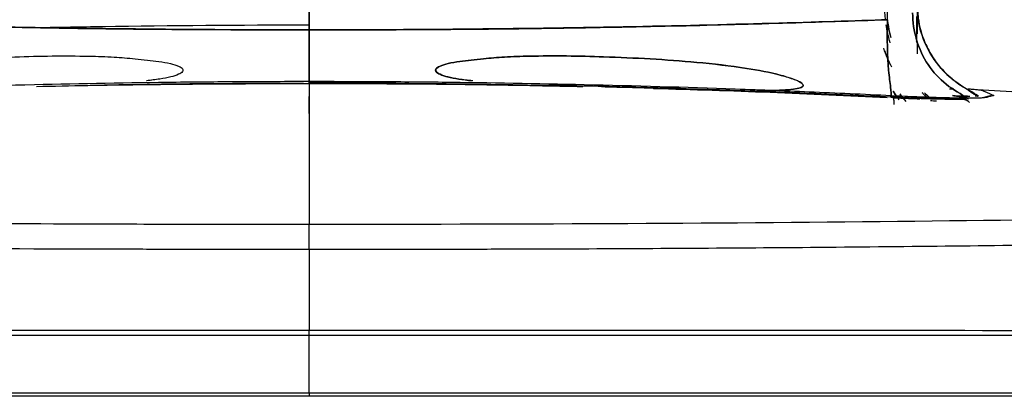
# Model space of a CAD drawing. Header units: centimetres. Extents: x 74448 to 96987, y -37016 to -10817.
# Tile 6 of 174: x 75868 to 75876, y -36511 to -36508. Entities that reach past the tile are written whole.
import ezdxf

# ---------------------------------------------------------------- set-up
doc = ezdxf.new("R2010")
doc.units = ezdxf.units.CM
doc.header["$LTSCALE"] = 0.02
doc.layers.get('0').update_dxf_attribs({"color": 8, "lineweight": 13})
doc.layers.add('CCTV', color=7, linetype='Continuous', lineweight=25)

# ---------------------------------------------------------------- blocks, each defined once
blk = doc.blocks.new('AAT_LCD')
at = {"linetype": 'Continuous'}
for p, q in [((1092.19, 76.4, -1912.28), (1092.32, 76.39, -1912.28)), ((1090.63, 74.64, -1912.28), (1088.2, 74.64, -1912.28)), ((1092.4, 74.98, -1912.28), (1092.4, 75.16, -1912.28)), ((1093.39, 74.64, -1912.28), (1092.57, 74.64, -1912.28)), ((927, 0.82, -1912.28), (927, 15.12, -1912.28))]:
    blk.add_line(p, q, dxfattribs=at)
for points, degree, knots in [([(927, 91.14, -1912.28), (927, 148.62, -1912.28), (927, 210.39, -1912.28), (927, 270.91, -1912.28), (927, 272.95, -1912.28)], 3, [0, 0, 0, 0, 0.966274, 1, 1, 1, 1]), ([(927, 272.95, -1912.28), (927, 270.91, -1912.28), (927, 210.39, -1912.28), (927, 148.62, -1912.28), (927, 91.14, -1912.28)], 3, [0, 0, 0, 0, 0.033726, 1, 1, 1, 1]), ([(1070.79, 93.68, -1912.28), (1070.78, 134.4, -1912.28), (1070.76, 176.27, -1912.28), (1070.75, 236.37, -1912.28), (1070.74, 254.7, -1912.28), (1070.74, 272.9, -1912.28)], 3, [0, 0, 0, 0, 0.694639, 0.694639, 1, 1, 1, 1]), ([(1078, 97.84, -1912.28), (1078.07, 96.4, -1912.28), (1078.2, 93.78, -1912.28), (1078.84, 91.23, -1912.28), (1079.22, 90.12, -1912.28)], 3, [0, 0, 0, 0, 0.550874, 1, 1, 1, 1]), ([(1078.19, 97.19, -1912.28), (1078.26, 95.78, -1912.28), (1078.4, 92.99, -1912.28), (1079.52, 88.91, -1912.28), (1080.82, 86.43, -1912.28), (1081.47, 85.18, -1912.28)], 3, [0, 0, 0, 0, 0.334921, 0.664844, 1, 1, 1, 1]), ([(783.21, 93.68, -1912.28), (794.15, 93.32, -1912.28), (816.68, 92.57, -1912.28), (851.61, 91.76, -1912.28), (888.61, 91.23, -1912.28), (913.98, 91.17, -1912.28), (927, 91.14, -1912.28)], 3, [0, 0, 0, 0, 0.229211, 0.472187, 0.729046, 1, 1, 1, 1]), ([(927, 91.14, -1912.28), (914.98, 91.14, -1912.28), (889.13, 91.25, -1912.28), (848.39, 91.84, -1912.28), (811.04, 92.75, -1912.28), (791.27, 93.4, -1912.28), (783.21, 93.68, -1912.28)], 3, [0, 0, 0, 0, 0.249998, 0.499999, 0.75, 1, 1, 1, 1]), ([(1070.79, 93.68, -1912.28), (1062.73, 93.4, -1912.28), (1042.96, 92.75, -1912.28), (1005.61, 91.84, -1912.28), (964.87, 91.25, -1912.28), (939.02, 91.14, -1912.28), (927, 91.14, -1912.28)], 3, [0, 0, 0, 0, 0.25, 0.500001, 0.750002, 1, 1, 1, 1]), ([(927, 91.14, -1912.28), (937.47, 91.16, -1912.28), (957.99, 91.2, -1912.28), (988.08, 91.53, -1912.28), (1016.85, 92.07, -1912.28), (1044.28, 92.79, -1912.28), (1062.09, 93.39, -1912.28), (1070.79, 93.68, -1912.28)], 3, [0, 0, 0, 0, 0.2179, 0.426746, 0.626661, 0.817731, 1, 1, 1, 1]), ([(1071.59, 74.43, -1912.28), (1071.78, 75.12, -1912.28), (1071.56, 76.55, -1912.28), (1071.19, 79.42, -1912.28), (1070.74, 84.52, -1912.28), (1070.59, 89.01, -1912.28), (1070.79, 93.68, -1912.28)], 3, [0, 0, 0, 0, 0.25, 0.5, 0.5, 1, 1, 1, 1]), ([(1070.79, 93.68, -1912.28), (1070.59, 89.01, -1912.28), (1070.74, 84.52, -1912.28), (1071.19, 79.42, -1912.28), (1071.56, 76.55, -1912.28), (1071.78, 75.12, -1912.28), (1071.59, 74.43, -1912.28)], 3, [0, 0, 0, 0, 0.5, 0.5, 0.75, 1, 1, 1, 1]), ([(1070.72, 93.67, -1912.28), (1070.8, 93.1, -1912.28), (1071.01, 91.61, -1912.28), (1071.38, 90.14, -1912.28), (1071.61, 89.24, -1912.28)], 3, [0, 0, 0, 0, 0.380569, 1, 1, 1, 1]), ([(1077.01, 95.4, -1912.28), (1077.01, 93.12, -1912.28), (1077.68, 88.55, -1912.28), (1080.58, 82.31, -1912.28), (1085.18, 77.31, -1912.28), (1089.05, 75.15, -1912.28), (1090.89, 74, -1912.28)], 3, [0, 0, 0, 0, 0.25, 0.5, 0.75, 1, 1, 1, 1]), ([(1090.89, 74, -1912.28), (1089.05, 75.15, -1912.28), (1085.18, 77.31, -1912.28), (1080.58, 82.31, -1912.28), (1077.68, 88.55, -1912.28), (1077.01, 93.12, -1912.28), (1077.01, 95.4, -1912.28)], 3, [0, 0, 0, 0, 0.25, 0.5, 0.75, 1, 1, 1, 1]), ([(927, 92.31, -1912.28), (927, 92.31, -1912.28), (909.86, 92.31, -1912.28), (887.38, 92.13, -1912.28), (864.95, 91.75, -1912.28), (859.62, 91.64, -1912.28)], 3, [0, 0, 0, 0, 0.000168, 0.762414, 1, 1, 1, 1]), ([(927, 91.14, -1912.28), (927, 88.08, -1912.28), (927, 84.72, -1912.28), (927, 79.72, -1912.28), (927, 78.12, -1912.28), (927, 77.97, -1912.28)], 3, [0, 0, 0, 0, 0.5, 0.5, 1, 1, 1, 1]), ([(927, 77.97, -1912.28), (927, 78.12, -1912.28), (927, 79.72, -1912.28), (927, 84.72, -1912.28), (927, 88.08, -1912.28), (927, 91.14, -1912.28)], 3, [0, 0, 0, 0, 0.5, 0.5, 1, 1, 1, 1]), ([(1070.33, 92.39, -1912.28), (1070.51, 91.18, -1912.28), (1070.77, 89.99, -1912.28), (1071.09, 88.81, -1912.28), (1071.09, 88.81, -1912.28)], 3, [0, 0, 0, 0, 0.999781, 1, 1, 1, 1]), ([(1071.83, 81.85, -1912.28), (1071.45, 82.59, -1912.28), (1070.69, 84.13, -1912.28), (1070.08, 85.74, -1912.28), (1069.81, 86.57, -1912.28)], 3, [0, 0, 0, 0, 0.489393, 1, 1, 1, 1]), ([(1070.01, 86.05, -1912.28), (1070.01, 86.04, -1912.28), (1070.36, 85.05, -1912.28), (1070.79, 83.95, -1912.28), (1071.3, 82.9, -1912.28), (1071.35, 82.78, -1912.28)], 3, [0, 0, 0, 0, 0.014558, 0.888213, 1, 1, 1, 1]), ([(823.65, 76.16, -1912.28), (822.98, 76.15, -1912.28), (821.7, 76.12, -1912.28), (819.58, 76.07, -1912.28), (817.35, 76.04, -1912.28), (815.01, 76.02, -1912.28), (812.3, 76.04, -1912.28), (809.5, 76.12, -1912.28), (806.82, 76.34, -1912.28), (805.1, 76.63, -1912.28), (804.02, 77.15, -1912.28), (804.56, 77.96, -1912.28), (805.78, 78.56, -1912.28), (807.5, 79.23, -1912.28), (811.71, 80.44, -1912.28), (819.51, 81.89, -1912.28), (834.23, 83.55, -1912.28), (852.24, 84.51, -1912.28), (868.19, 84.78, -1912.28), (878.16, 84.43, -1912.28), (882.98, 84.07, -1912.28), (886.68, 83.65, -1912.28), (889.62, 83.29, -1912.28), (892.3, 82.88, -1912.28), (893.91, 82.32, -1912.28), (894.61, 82.07, -1912.28)], 3, [0, 0, 0, 0, 0.018387, 0.03517, 0.057639, 0.07958, 0.099676, 0.133003, 0.158553, 0.176468, 0.187444, 0.196551, 0.208252, 0.224609, 0.246161, 0.323586, 0.433334, 0.637541, 0.800373, 0.854821, 0.901223, 0.928273, 0.953492, 0.979777, 1, 1, 1, 1]), ([(823.65, 76.16, -1912.28), (823.25, 76.15, -1912.28), (822.49, 76.13, -1912.28), (821.05, 76.1, -1912.28), (819.07, 76.06, -1912.28), (816.21, 76.02, -1912.28), (812.83, 76.03, -1912.28), (809.5, 76.12, -1912.28), (806.81, 76.35, -1912.28), (805.08, 76.63, -1912.28), (804.02, 77.16, -1912.28), (804.56, 77.96, -1912.28), (805.78, 78.57, -1912.28), (807.51, 79.23, -1912.28), (811.67, 80.43, -1912.28), (819.47, 81.89, -1912.28), (834.19, 83.54, -1912.28), (852.24, 84.51, -1912.28), (868.19, 84.78, -1912.28), (878.17, 84.43, -1912.28), (882.98, 84.07, -1912.28), (886.68, 83.65, -1912.28), (889.62, 83.29, -1912.28), (892.3, 82.88, -1912.28), (893.91, 82.32, -1912.28), (894.61, 82.07, -1912.28)], 3, [0, 0, 0, 0, 0.010757, 0.02087, 0.039698, 0.064471, 0.099674, 0.133029, 0.158549, 0.176688, 0.187568, 0.196575, 0.208334, 0.224673, 0.246184, 0.32264, 0.433353, 0.637553, 0.80038, 0.854969, 0.901227, 0.928224, 0.953494, 0.979873, 1, 1, 1, 1]), ([(1038.31, 76.03, -1912.28), (1038.56, 76.03, -1912.28), (1039.53, 76.03, -1912.28), (1041.7, 76.04, -1912.28), (1044.5, 76.12, -1912.28), (1047.18, 76.34, -1912.28), (1048.9, 76.63, -1912.28), (1049.98, 77.15, -1912.28), (1049.44, 77.96, -1912.28), (1048.22, 78.56, -1912.28), (1046.5, 79.23, -1912.28), (1042.29, 80.44, -1912.28), (1034.49, 81.89, -1912.28), (1019.77, 83.55, -1912.28), (1001.76, 84.51, -1912.28), (985.81, 84.78, -1912.28), (975.84, 84.43, -1912.28), (971.02, 84.07, -1912.28), (967.32, 83.65, -1912.28), (964.38, 83.29, -1912.28), (961.7, 82.88, -1912.28), (960.09, 82.32, -1912.28), (959.39, 82.07, -1912.28)], 3, [0, 0, 0, 0, 0.007378, 0.02905, 0.064991, 0.092545, 0.111866, 0.123703, 0.133524, 0.146143, 0.163783, 0.187026, 0.270525, 0.388882, 0.609108, 0.784713, 0.843433, 0.893475, 0.922646, 0.949844, 0.978191, 1, 1, 1, 1]), ([(959.39, 82.07, -1912.28), (960.09, 82.32, -1912.28), (961.7, 82.88, -1912.28), (964.38, 83.29, -1912.28), (967.32, 83.65, -1912.28), (971.01, 84.07, -1912.28), (975.83, 84.43, -1912.28), (985.81, 84.78, -1912.28), (1001.76, 84.51, -1912.28), (1019.82, 83.55, -1912.28), (1034.5, 81.88, -1912.28), (1042.7, 80.39, -1912.28), (1047.19, 78.99, -1912.28), (1049.3, 78.15, -1912.28), (1049.98, 77.16, -1912.28), (1048.92, 76.63, -1912.28), (1047.19, 76.35, -1912.28), (1044.5, 76.12, -1912.28), (1041.46, 76.04, -1912.28), (1039.29, 76.03, -1912.28), (1038.32, 76.03, -1912.28)], 3, [0, 0, 0, 0, 0.021707, 0.050164, 0.077384, 0.106542, 0.156424, 0.215322, 0.390956, 0.611219, 0.730635, 0.81311, 0.845766, 0.866507, 0.876222, 0.887958, 0.907525, 0.935049, 0.971032, 1, 1, 1, 1]), ([(1089.91, 76.7, -1912.28), (1089.1, 77.22, -1912.28), (1086.23, 79.19, -1912.28), (1083.34, 82.24, -1912.28), (1081.63, 84.94, -1912.28), (1081.29, 85.53, -1912.28)], 3, [0, 0, 0, 0, 0.229566, 0.833698, 1, 1, 1, 1]), ([(1081.47, 85.18, -1912.28), (1082.07, 84.26, -1912.28), (1083.25, 82.42, -1912.28), (1086.14, 79.23, -1912.28), (1088.83, 77.5, -1912.28), (1090.6, 76.37, -1912.28)], 3, [0, 0, 0, 0, 0.259803, 0.515068, 1, 1, 1, 1]), ([(894.61, 82.07, -1912.28), (894.99, 81.9, -1912.28), (895.66, 81.59, -1912.28), (895.54, 80.6, -1912.28), (894.29, 79.97, -1912.28), (892.41, 79.34, -1912.28), (889.69, 78.86, -1912.28), (887.65, 78.61, -1912.28), (886.53, 78.49, -1912.28)], 3, [0, 0, 0, 0, 0.101771, 0.178316, 0.294665, 0.475866, 0.715694, 1, 1, 1, 1]), ([(894.61, 82.07, -1912.28), (894.99, 81.9, -1912.28), (895.65, 81.59, -1912.28), (895.55, 80.6, -1912.28), (894.29, 79.97, -1912.28), (892.42, 79.34, -1912.28), (889.73, 78.87, -1912.28), (887.72, 78.62, -1912.28), (886.65, 78.5, -1912.28)], 3, [0, 0, 0, 0, 0.101861, 0.179247, 0.297188, 0.478984, 0.722571, 1, 1, 1, 1]), ([(967.68, 78.46, -1912.28), (967.65, 78.47, -1912.28), (966.47, 78.59, -1912.28), (964.36, 78.84, -1912.28), (961.57, 79.37, -1912.28), (959.64, 79.93, -1912.28), (957.86, 81.08, -1912.28), (958.9, 81.76, -1912.28), (959.39, 82.07, -1912.28)], 3, [0, 0, 0, 0, 0.008124, 0.299069, 0.53598, 0.715062, 0.866962, 1, 1, 1, 1]), ([(959.39, 82.07, -1912.28), (959.01, 81.9, -1912.28), (958.35, 81.59, -1912.28), (958.45, 80.6, -1912.28), (959.71, 79.97, -1912.28), (961.58, 79.34, -1912.28), (964.27, 78.87, -1912.28), (966.28, 78.62, -1912.28), (967.35, 78.5, -1912.28)], 3, [0, 0, 0, 0, 0.101861, 0.179247, 0.297188, 0.478984, 0.722571, 1, 1, 1, 1]), ([(1085.9, 79.75, -1912.28), (1085.96, 79.7, -1912.28), (1087.05, 78.72, -1912.28), (1088.23, 77.86, -1912.28), (1089.37, 77.08, -1912.28)], 3, [0, 0, 0, 0, 0.056521, 1, 1, 1, 1]), ([(927, 78.28, -1912.28), (921.49, 78.27, -1912.28), (910.47, 78.25, -1912.28), (887.67, 78.05, -1912.28), (857.83, 77.55, -1912.28), (827.02, 76.64, -1912.28), (801.19, 75.65, -1912.28), (787.89, 75.02, -1912.28), (781.12, 74.7, -1912.28)], 3, [0, 0, 0, 0, 0.112816, 0.225891, 0.467094, 0.724759, 0.859698, 1, 1, 1, 1]), ([(859.14, 77.07, -1912.28), (867.67, 77.26, -1912.28), (890.27, 77.69, -1912.28), (912.91, 77.78, -1912.28), (927, 77.84, -1912.28)], 3, [0, 0, 0, 0, 0.37754, 1, 1, 1, 1]), ([(927, 78.28, -1912.28), (927, 77.72, -1912.28), (927, 75.25, -1912.28), (927, 69.06, -1912.28), (927, 58.8, -1912.28), (927, 49.39, -1912.28), (927, 44.29, -1912.28), (927, 42.74, -1912.28)], 3, [0, 0, 0, 0, 0.102644, 0.407338, 0.712032, 0.915161, 1, 1, 1, 1]), ([(1072.88, 74.7, -1912.28), (1066.11, 75.02, -1912.28), (1052.81, 75.65, -1912.28), (1026.98, 76.64, -1912.28), (996.17, 77.55, -1912.28), (966.33, 78.05, -1912.28), (943.53, 78.25, -1912.28), (932.51, 78.27, -1912.28), (927, 78.28, -1912.28)], 3, [0, 0, 0, 0, 0.140301, 0.275241, 0.532906, 0.774109, 0.887183, 1, 1, 1, 1]), ([(927, 77.84, -1912.28), (936.35, 77.81, -1912.28), (955.23, 77.76, -1912.28), (977.91, 77.43, -1912.28), (991.23, 77.14, -1912.28), (995.05, 77.06, -1912.28)], 3, [0, 0, 0, 0, 0.411995, 0.831389, 1, 1, 1, 1]), ([(1030.35, 76.16, -1912.28), (1022.98, 76.41, -1912.28), (1008.49, 76.89, -1912.28), (993.95, 77.21, -1912.28), (986.82, 77.36, -1912.28)], 3, [0, 0, 0, 0, 0.509018, 1, 1, 1, 1]), ([(1012.52, 76.61, -1912.28), (1012.58, 76.6, -1912.28), (1022.28, 76.33, -1912.28), (1041.72, 75.68, -1912.28), (1061, 74.8, -1912.28), (1070.71, 74.35, -1912.28)], 3, [0, 0, 0, 0, 0.00288, 0.498402, 1, 1, 1, 1]), ([(1071.59, 74.43, -1912.28), (1064.48, 74.77, -1912.28), (1050.75, 75.42, -1912.28), (1036.99, 75.92, -1912.28), (1030.35, 76.16, -1912.28)], 3, [0, 0, 0, 0, 0.518172, 1, 1, 1, 1]), ([(1090.82, 76.48, -1912.28), (1091.2, 76.46, -1912.28), (1091.83, 76.42, -1912.28), (1092.07, 76.41, -1912.28), (1092.19, 76.4, -1912.28)], 3, [0, 0, 0, 0, 0.481418, 1, 1, 1, 1]), ([(1302.33, 54.67, -1912.28), (1288.36, 56.68, -1912.28), (1260.83, 60.42, -1912.28), (1221.1, 65.16, -1912.28), (1184.42, 69.01, -1912.28), (1149.45, 72.2, -1912.28), (1118.87, 74.64, -1912.28), (1099.28, 75.91, -1912.28), (1091.7, 76.35, -1912.28)], 3, [0, 0, 0, 0, 0.199783, 0.393376, 0.566044, 0.722094, 0.892672, 1, 1, 1, 1]), ([(1092.32, 76.39, -1912.28), (1092.78, 76.34, -1912.28), (1093.67, 76.24, -1912.28), (1095.29, 75.78, -1912.28), (1096.46, 75.19, -1912.28), (1097.18, 74.81, -1912.28)], 3, [0, 0, 0, 0, 0.284911, 0.55162, 1, 1, 1, 1]), ([(1089.49, 73.94, -1912.28), (1088.85, 73.93, -1912.28), (1087.6, 73.91, -1912.28), (1084.93, 73.94, -1912.28), (1081.42, 74.03, -1912.28), (1076.98, 74.18, -1912.28), (1073.38, 74.35, -1912.28), (1071.59, 74.43, -1912.28)], 3, [0, 0, 0, 0, 0.177582, 0.351884, 0.5282, 0.765154, 1, 1, 1, 1]), ([(1071.59, 74.43, -1912.28), (1072.47, 74.39, -1912.28), (1074.38, 74.3, -1912.28), (1078.55, 74.12, -1912.28), (1083.89, 73.95, -1912.28), (1087.7, 73.91, -1912.28), (1089.16, 73.93, -1912.28), (1089.49, 73.94, -1912.28)], 3, [0, 0, 0, 0, 0.149474, 0.298949, 0.597898, 0.896847, 1, 1, 1, 1]), ([(1072.09, 74.28, -1912.28), (1073.39, 74.22, -1912.28), (1075.72, 74.12, -1912.28), (1077.9, 74.03, -1912.28), (1078.82, 74, -1912.28)], 3, [0, 0, 0, 0, 0.560547, 1, 1, 1, 1]), ([(1095.44, 74.35, -1912.28), (1095.28, 74.32, -1912.28), (1094.98, 74.26, -1912.28), (1093.83, 74.18, -1912.28), (1091.84, 74.13, -1912.28), (1088.79, 74.15, -1912.28), (1085.5, 74.22, -1912.28), (1082.16, 74.31, -1912.28), (1078.93, 74.43, -1912.28), (1075.85, 74.56, -1912.28), (1073.84, 74.66, -1912.28), (1072.88, 74.7, -1912.28)], 3, [0, 0, 0, 0, 0.093108, 0.181179, 0.341626, 0.483739, 0.610219, 0.723475, 0.825108, 0.91661, 1, 1, 1, 1]), ([(1074.89, 73.82, -1912.28), (1074.89, 73.82, -1912.28), (1074.58, 74.19, -1912.28), (1074.29, 74.58, -1912.28), (1074.01, 74.98, -1912.28)], 3, [0, 0, 0, 0, 0.004778, 1, 1, 1, 1]), ([(1079.32, 75.58, -1912.28), (1079.47, 75.41, -1912.28), (1079.78, 75.1, -1912.28), (1080.1, 74.79, -1912.28), (1080.26, 74.64, -1912.28)], 3, [0, 0, 0, 0, 0.509511, 1, 1, 1, 1]), ([(1079.65, 75.24, -1912.28), (1079.69, 75.19, -1912.28), (1079.94, 74.94, -1912.28), (1080.21, 74.68, -1912.28), (1080.43, 74.47, -1912.28)], 3, [0, 0, 0, 0, 0.168162, 1, 1, 1, 1]), ([(927, 42.74, -1912.28), (921.88, 42.74, -1912.28), (911.1, 42.74, -1912.28), (890.88, 42.76, -1912.28), (859.05, 42.85, -1912.28), (805.88, 43.16, -1912.28), (754.96, 43.72, -1912.28), (717.95, 44.32, -1912.28), (700.44, 44.64, -1912.28), (686.19, 44.94, -1912.28), (671.37, 45.27, -1912.28), (649.97, 45.81, -1912.28), (628.69, 46.45, -1912.28), (608.14, 47.2, -1912.28), (592.38, 47.88, -1912.28), (577.6, 48.66, -1912.28), (559.92, 49.84, -1912.28), (549.9, 50.96, -1912.28), (545.8, 51.96, -1912.28), (544.32, 52.64, -1912.28), (544.83, 53.32, -1912.28), (547.33, 54, -1912.28), (551.05, 54.66, -1912.28), (557.87, 55.45, -1912.28), (569.15, 56.35, -1912.28), (582.64, 57.16, -1912.28), (597.53, 57.88, -1912.28), (610.78, 58.41, -1912.28), (621.46, 58.79, -1912.28), (628.45, 59.03, -1912.28), (632.87, 59.17, -1912.28), (634.62, 59.22, -1912.28)], 3, [0, 0, 0, 0, 0.0177, 0.037277, 0.07001, 0.128502, 0.225378, 0.259507, 0.278618, 0.299259, 0.321675, 0.345904, 0.401081, 0.432614, 0.467382, 0.505417, 0.546221, 0.633118, 0.655494, 0.677883, 0.722641, 0.745046, 0.767329, 0.810875, 0.852493, 0.891664, 0.927824, 0.960709, 0.975996, 0.99063, 1, 1, 1, 1]), ([(1303.83, 54.47, -1912.28), (1307.47, 53.92, -1912.28), (1309.32, 53.35, -1912.28), (1309.32, 51.47, -1912.28), (1299.36, 50.15, -1912.28), (1261.02, 47.71, -1912.28), (1232.66, 46.58, -1912.28), (1161.88, 44.71, -1912.28), (1119.48, 43.96, -1912.28), (1027.04, 42.97, -1912.28), (977.06, 42.74, -1912.28), (927, 42.74, -1912.28)], 3, [0, 0, 0, 0, 0.09723, 0.09723, 0.322923, 0.322923, 0.548615, 0.548615, 0.774308, 0.774308, 1, 1, 1, 1]), ([(927, 36.52, -1912.28), (921.86, 36.52, -1912.28), (911.57, 36.52, -1912.28), (896.16, 36.54, -1912.28), (880.81, 36.57, -1912.28), (851.72, 36.65, -1912.28), (802.09, 36.93, -1912.28), (740.74, 37.59, -1912.28), (675.67, 38.71, -1912.28), (623.91, 40.04, -1912.28), (583.65, 41.61, -1912.28), (557.06, 43.18, -1912.28), (539.59, 45.01, -1912.28), (537.49, 46.35, -1912.28), (539.58, 47.08, -1912.28), (539.62, 47.1, -1912.28)], 3, [0, 0, 0, 0, 0.02418, 0.04836, 0.072539, 0.096718, 0.18644, 0.311408, 0.40873, 0.553795, 0.654029, 0.754153, 0.86409, 0.997696, 1, 1, 1, 1]), ([(1314.38, 47.1, -1912.28), (1314.41, 47.09, -1912.28), (1316.07, 46.5, -1912.28), (1315.23, 45.16, -1912.28), (1299.38, 43.32, -1912.28), (1270.34, 41.63, -1912.28), (1232.3, 40.13, -1912.28), (1181.55, 38.77, -1912.28), (1119.15, 37.67, -1912.28), (1054.43, 36.96, -1912.28), (1004.85, 36.66, -1912.28), (973.19, 36.56, -1912.28), (957.83, 36.53, -1912.28), (942.43, 36.52, -1912.28), (932.14, 36.52, -1912.28), (927, 36.52, -1912.28)], 3, [0, 0, 0, 0, 0.002393, 0.107486, 0.24589, 0.346089, 0.446219, 0.572099, 0.688617, 0.801413, 0.903296, 0.927474, 0.951651, 0.975826, 1, 1, 1, 1]), ([(927, 36.52, -1912.28), (927, 37.96, -1912.28), (927, 39.49, -1912.28), (927, 41.78, -1912.28), (927, 42.5, -1912.28), (927, 42.74, -1912.28)], 3, [0, 0, 0, 0, 0.5, 0.5, 1, 1, 1, 1]), ([(927, 16.33, -1912.28), (875.78, 16.33, -1912.28), (824.54, 16.33, -1912.28), (729.86, 16.33, -1912.28), (686.46, 16.32, -1912.28), (614.03, 16.32, -1912.28), (585.02, 16.32, -1912.28), (545.82, 16.32, -1912.28), (535.62, 16.32, -1912.28), (535.62, 16.31, -1912.28)], 3, [0, 0, 0, 0, 0.250028, 0.250028, 0.500057, 0.500057, 0.750085, 0.750085, 1, 1, 1, 1]), ([(1318.38, 16.31, -1912.28), (1318.38, 16.32, -1912.28), (1308.18, 16.32, -1912.28), (1268.98, 16.32, -1912.28), (1239.97, 16.32, -1912.28), (1167.54, 16.32, -1912.28), (1124.14, 16.33, -1912.28), (1029.46, 16.33, -1912.28), (978.22, 16.33, -1912.28), (927, 16.33, -1912.28)], 3, [0, 0, 0, 0, 0.249915, 0.249915, 0.499943, 0.499943, 0.749972, 0.749972, 1, 1, 1, 1]), ([(1317.27, 15.12, -1912.28), (1317.02, 15.12, -1912.28), (1314.12, 15.12, -1912.28), (1303.38, 15.12, -1912.28), (1287.88, 15.12, -1912.28), (1270.02, 15.12, -1912.28), (1251.23, 15.12, -1912.28), (1231.52, 15.12, -1912.28), (1210.48, 15.12, -1912.28), (1186.9, 15.12, -1912.28), (1158.96, 15.12, -1912.28), (1124.05, 15.12, -1912.28), (1080.72, 15.12, -1912.28), (1031.1, 15.12, -1912.28), (979.4, 15.12, -1912.28), (944.58, 15.12, -1912.28), (927, 15.12, -1912.28)], 3, [0, 0, 0, 0, 0.071399, 0.14283, 0.214261, 0.285692, 0.357123, 0.428553, 0.499984, 0.571415, 0.642846, 0.714277, 0.785708, 0.857138, 0.928569, 1, 1, 1, 1]), ([(927, 0.82, -1912.28), (910.47, 0.82, -1912.28), (877.39, 0.82, -1912.28), (830.3, 0.82, -1912.28), (777.04, 0.82, -1912.28), (732.32, 0.82, -1912.28), (687.79, 0.82, -1912.28), (644.11, 0.82, -1912.28), (599.88, 0.82, -1912.28), (569.96, 0.82, -1912.28), (553.01, 0.82, -1912.28), (543.43, 0.82, -1912.28), (539.71, 0.82, -1912.28), (542.65, 0.82, -1912.28), (548.14, 0.82, -1912.28), (551.16, 0.82, -1912.28)], 3, [0, 0, 0, 0, 0.071279, 0.142523, 0.206412, 0.312293, 0.357541, 0.439511, 0.561715, 0.663362, 0.724923, 0.793677, 0.868236, 0.943074, 1, 1, 1, 1]), ([(927, 0, -1912.28), (913.7, 0, -1912.28), (900.63, 0, -1912.28), (888.19, 0, -1912.28), (875.83, 0, -1912.28), (862.93, 0, -1912.28), (849.99, 0, -1912.28), (838.39, 0, -1912.28), (827.16, 0, -1912.28), (805.86, 0, -1912.28), (785.11, 0, -1912.28), (775.61, 0, -1912.28), (766.4, 0, -1912.28), (758.31, 0, -1912.28), (750.3, 0, -1912.28), (735.72, 0, -1912.28), (707.97, 0, -1912.28), (694.87, 0, -1912.28), (683.31, 0, -1912.28), (672.43, 0, -1912.28), (662.04, 0, -1912.28), (652.36, 0, -1912.28), (641.22, 0, -1912.28), (631.01, 0, -1912.28), (625.31, 0, -1912.28), (619.9, 0, -1912.28), (609.36, 0, -1912.28), (600.11, 0, -1912.28), (595.82, 0, -1912.28), (591.86, 0, -1912.28), (587.81, 0, -1912.28), (584.03, 0, -1912.28), (574.56, 0, -1912.28), (567.17, 0, -1912.28), (560.24, 0, -1912.28), (555.17, 0, -1912.28), (549.37, 0, -1912.28), (546.11, 0, -1912.28), (544, 0, -1912.28), (542.95, 0, -1912.28), (542.09, 0, -1912.28), (541.95, 0, -1912.28)], 2, [0, 0, 0, 0.031352, 0.031352, 0.062704, 0.062704, 0.094056, 0.094056, 0.125408, 0.125408, 0.188111, 0.188111, 0.219463, 0.219463, 0.250815, 0.250815, 0.313519, 0.376223, 0.376223, 0.438927, 0.438927, 0.50163, 0.50163, 0.573292, 0.573292, 0.627038, 0.627038, 0.689742, 0.689742, 0.721094, 0.721094, 0.752445, 0.752445, 0.815149, 0.815149, 0.877853, 0.877853, 0.940557, 0.940557, 0.971909, 0.971909, 1, 1, 1]), ([(1312.47, 0.82, -1912.28), (1312.86, 0.82, -1912.28), (1313.63, 0.82, -1912.28), (1311.17, 0.82, -1912.28), (1302.04, 0.82, -1912.28), (1285.44, 0.82, -1912.28), (1263.97, 0.82, -1912.28), (1234.82, 0.82, -1912.28), (1197.25, 0.82, -1912.28), (1140.38, 0.82, -1912.28), (1078.39, 0.82, -1912.28), (1024.85, 0.82, -1912.28), (977.29, 0.82, -1912.28), (943.82, 0.82, -1912.28), (927, 0.82, -1912.28)], 3, [0, 0, 0, 0, 0.031816, 0.114618, 0.19138, 0.260237, 0.373986, 0.421734, 0.509996, 0.651327, 0.769261, 0.840457, 0.919753, 1, 1, 1, 1]), ([(1312.07, 0, -1912.28), (1312.14, 0, -1912.28), (1310.5, 0, -1912.28), (1308.86, 0, -1912.28), (1305.78, 0, -1912.28), (1299.72, 0, -1912.28), (1294.29, 0, -1912.28), (1286.59, 0, -1912.28), (1279.81, 0, -1912.28), (1271.29, 0, -1912.28), (1267.42, 0, -1912.28), (1263.28, 0, -1912.28), (1259.36, 0, -1912.28), (1255.14, 0, -1912.28), (1247.31, 0, -1912.28), (1238.53, 0, -1912.28), (1222.29, 0, -1912.28), (1193.32, 0, -1912.28), (1182.9, 0, -1912.28), (1171.59, 0, -1912.28), (1159.49, 0, -1912.28), (1133.63, 0, -1912.28), (1104.78, 0, -1912.28), (1087.26, 0, -1912.28), (1068.82, 0, -1912.28), (1048.28, 0, -1912.28), (1027.31, 0, -1912.28), (1015.85, 0, -1912.28), (1004.13, 0, -1912.28), (990.46, 0, -1912.28), (976.8, 0, -1912.28), (965.4, 0, -1912.28), (953.93, 0, -1912.28), (940.58, 0, -1912.28), (927, 0, -1912.28)], 2, [0, 0, 0, 0.031249, 0.062499, 0.062499, 0.124999, 0.124999, 0.187499, 0.187499, 0.249999, 0.249999, 0.281249, 0.281249, 0.312499, 0.312499, 0.375, 0.375, 0.5, 0.5625, 0.5625, 0.625, 0.625, 0.75, 0.75, 0.8125, 0.8125, 0.875, 0.875, 0.90625, 0.90625, 0.9375, 0.9375, 0.96875, 0.96875, 1, 1, 1])]:
    blk.add_open_spline(points, degree=degree, knots=knots, dxfattribs=at)
for points, degree in [([(927, 92.31, -1912.28), (927, 101.36, -1912.28), (927, 110.47, -1912.28), (927, 119.62, -1912.28)], 3), ([(927, 119.62, -1912.28), (927, 110.47, -1912.28), (927, 101.36, -1912.28), (927, 92.31, -1912.28)], 3), ([(1069.99, 97.21, -1912.28), (1069.99, 95.98, -1912.28), (1070.06, 94.75, -1912.28), (1070.2, 93.53, -1912.28)], 3), ([(1078.19, 90.18, -1912.28), (1078.19, 92.51, -1912.28), (1078.19, 94.85, -1912.28), (1078.19, 97.19, -1912.28)], 3), ([(1078.19, 91.55, -1912.28), (1078.19, 93.42, -1912.28), (1078.19, 95.31, -1912.28), (1078.19, 97.19, -1912.28)], 3), ([(1078.19, 97.19, -1912.28), (1078.19, 92.99, -1912.28), (1079.33, 88.81, -1912.28), (1081.47, 85.18, -1912.28)], 3), ([(1071.61, 89.24, -1912.28), (1071.21, 90.7, -1912.28), (1070.91, 92.17, -1912.28), (1070.71, 93.67, -1912.28)], 3), ([(1078, 94.47, -1912.28), (1078, 92.39, -1912.28), (1078, 90.31, -1912.28), (1078, 88.24, -1912.28)], 3), ([(1081.29, 85.53, -1912.28), (1079.72, 88.26, -1912.28), (1078.68, 91.29, -1912.28), (1078.24, 94.41, -1912.28)], 3), ([(1070.53, 91.35, -1912.28), (1070.75, 90.2, -1912.28), (1071.02, 89.07, -1912.28), (1071.36, 87.95, -1912.28)], 3), ([(1078, 88.24, -1912.28), (1078.36, 87.32, -1912.28), (1078.77, 86.41, -1912.28), (1079.24, 85.53, -1912.28)], 3), ([(1079.24, 85.53, -1912.28), (1078.83, 86.44, -1912.28), (1078.41, 87.34, -1912.28), (1078, 88.24, -1912.28)], 3), ([(1078.19, 85.18, -1912.28), (1078.19, 86.2, -1912.28), (1078.19, 87.21, -1912.28), (1078.19, 88.22, -1912.28)], 3), ([(1078.19, 85.18, -1912.28), (1078.19, 86.2, -1912.28), (1078.19, 87.21, -1912.28), (1078.19, 88.22, -1912.28)], 3), ([(1080.21, 87.71, -1912.28), (1080.55, 86.98, -1912.28), (1080.92, 86.25, -1912.28), (1081.29, 85.53, -1912.28)], 3), ([(1081.29, 85.53, -1912.28), (1081.5, 85.21, -1912.28), (1081.7, 84.89, -1912.28), (1081.91, 84.57, -1912.28)], 3), ([(1081.47, 85.18, -1912.28), (1083.63, 81.52, -1912.28), (1086.88, 78.58, -1912.28), (1090.6, 76.37, -1912.28)], 3), ([(925.6, 77.84, -1912.28), (906.73, 77.83, -1912.28), (887.85, 77.64, -1912.28), (869.01, 77.27, -1912.28)], 3), ([(927, 77.97, -1912.28), (947.82, 77.97, -1912.28), (967.14, 77.76, -1912.28), (986.82, 77.36, -1912.28)], 3), ([(948.54, 77.89, -1912.28), (941.36, 77.93, -1912.28), (934.18, 77.95, -1912.28), (927, 77.97, -1912.28)], 3), ([(985.15, 77.27, -1912.28), (965.79, 77.65, -1912.28), (946.4, 77.84, -1912.28), (927, 77.84, -1912.28)], 3), ([(1015.1, 76.53, -1912.28), (1009.94, 76.68, -1912.28), (1004.78, 76.82, -1912.28), (999.62, 76.95, -1912.28)], 3), ([(1064.7, 74.64, -1912.28), (1053.34, 75.17, -1912.28), (1041.95, 75.63, -1912.28), (1030.54, 76.03, -1912.28)], 3), ([(1072.14, 75.91, -1912.28), (1072.53, 75.31, -1912.28), (1072.91, 74.71, -1912.28), (1073.33, 74.14, -1912.28)], 3), ([(1073.69, 73.72, -1912.28), (1073.14, 74.42, -1912.28), (1072.64, 75.17, -1912.28), (1072.14, 75.91, -1912.28)], 3), ([(1087.26, 76.37, -1912.28), (1086.9, 76.37, -1912.28), (1086.54, 76.37, -1912.28), (1086.18, 76.37, -1912.28)], 3), ([(1087.26, 76.37, -1912.28), (1086.9, 76.37, -1912.28), (1086.54, 76.37, -1912.28), (1086.18, 76.37, -1912.28)], 3), ([(1092.91, 75.02, -1912.28), (1092.14, 75.47, -1912.28), (1091.37, 75.93, -1912.28), (1090.6, 76.37, -1912.28)], 3), ([(1090.6, 76.37, -1912.28), (1091.37, 75.92, -1912.28), (1092.14, 75.47, -1912.28), (1092.91, 75.02, -1912.28)], 3), ([(1090.7, 76.22, -1912.28), (1091.26, 75.86, -1912.28), (1091.83, 75.51, -1912.28), (1092.4, 75.16, -1912.28)], 3), ([(1092.4, 75.16, -1912.28), (1091.94, 75.43, -1912.28), (1091.48, 75.71, -1912.28), (1091.03, 76, -1912.28)], 3), ([(927, 75.33, -1912.28), (927, 72.31, -1912.28), (927, 70.59, -1912.28), (927, 70.34, -1912.28)], 3), ([(1078.24, 74.02, -1912.28), (1076.3, 74.09, -1912.28), (1074.22, 74.18, -1912.28), (1072.09, 74.28, -1912.28)], 3), ([(1073.82, 75.2, -1912.28), (1074.29, 74.55, -1912.28), (1074.8, 73.92, -1912.28), (1075.35, 73.33, -1912.28)], 3), ([(1079.99, 75.46, -1912.28), (1080.33, 75.12, -1912.28), (1080.68, 74.79, -1912.28), (1081.03, 74.46, -1912.28)], 3), ([(1080.98, 74.53, -1912.28), (1080.65, 74.84, -1912.28), (1080.32, 75.15, -1912.28), (1079.99, 75.46, -1912.28)], 3), ([(1081.43, 73.57, -1912.28), (1081.93, 73.54, -1912.28), (1082.43, 73.51, -1912.28), (1082.93, 73.48, -1912.28)], 3), ([(1086.92, 74.8, -1912.28), (1087.34, 74.72, -1912.28), (1087.77, 74.68, -1912.28), (1088.2, 74.64, -1912.28)], 3), ([(1088.2, 74.64, -1912.28), (1087.77, 74.68, -1912.28), (1087.34, 74.73, -1912.28), (1086.92, 74.8, -1912.28)], 3), ([(1088.2, 74.64, -1912.28), (1090.17, 74.52, -1912.28)], 1), ([(1088.2, 74.64, -1912.28), (1090.09, 74.64, -1912.28)], 1), ([(1090.17, 74.52, -1912.28), (1089.52, 74.56, -1912.28), (1088.86, 74.6, -1912.28), (1088.2, 74.64, -1912.28)], 3), ([(1090.42, 73.97, -1912.28), (1090.15, 73.96, -1912.28), (1089.84, 73.94, -1912.28), (1089.49, 73.94, -1912.28)], 3), ([(1089.49, 73.94, -1912.28), (1089.85, 73.95, -1912.28), (1090.16, 73.96, -1912.28), (1090.42, 73.97, -1912.28)], 3), ([(1091.16, 73.09, -1912.28), (1090.71, 73.61, -1912.28), (1090.06, 73.9, -1912.28), (1089.49, 73.94, -1912.28)], 3), ([(1089.96, 74.57, -1912.28), (1090.02, 74.53, -1912.28), (1090.09, 74.49, -1912.28), (1090.15, 74.45, -1912.28)], 3), ([(1091.26, 74.57, -1912.28), (1090.83, 74.57, -1912.28), (1090.4, 74.57, -1912.28), (1089.96, 74.57, -1912.28)], 3), ([(1090.15, 74.45, -1912.28), (1089.96, 74.57, -1912.28)], 1), ([(1090.15, 74.45, -1912.28), (1090.16, 74.44, -1912.28), (1090.18, 74.43, -1912.28), (1090.2, 74.42, -1912.28)], 3), ([(1090.15, 74.45, -1912.28), (1090.16, 74.44, -1912.28), (1090.18, 74.43, -1912.28), (1090.2, 74.42, -1912.28)], 3), ([(1092.4, 75.16, -1912.28), (1092.7, 74.98, -1912.28)], 1), ([(1092.7, 74.98, -1912.28), (1092.6, 75.04, -1912.28), (1092.5, 75.1, -1912.28), (1092.4, 75.16, -1912.28)], 3), ([(1092.91, 75.02, -1912.28), (1092.78, 75.04, -1912.28), (1092.65, 75.07, -1912.28), (1092.53, 75.09, -1912.28)], 3), ([(1092.91, 75.02, -1912.28), (1092.83, 75.03, -1912.28), (1092.76, 75.05, -1912.28), (1092.69, 75.06, -1912.28)], 3), ([(1092.7, 74.98, -1912.28), (1093.21, 74.57, -1912.28)], 1), ([(1093.21, 74.57, -1912.28), (1093.05, 74.73, -1912.28), (1092.88, 74.87, -1912.28), (1092.7, 74.98, -1912.28)], 3), ([(1093.39, 74.64, -1912.28), (1093.24, 74.79, -1912.28), (1093.08, 74.92, -1912.28), (1092.91, 75.02, -1912.28)], 3), ([(1093.39, 74.64, -1912.28), (1093.23, 74.77, -1912.28), (1093.07, 74.89, -1912.28), (1092.91, 75.02, -1912.28)], 3), ([(1096.46, 74.76, -1912.28), (1094.57, 74.26, -1912.28)], 1), ([(1097.18, 74.81, -1912.28), (1096.89, 74.74, -1912.28), (1096.3, 74.6, -1912.28), (1095.72, 74.44, -1912.28), (1095.44, 74.35, -1912.28)], 3), ([(927, 36.52, -1912.28), (927, 16.33, -1912.28)], 1), ([(927, 15.12, -1912.28), (909.42, 15.12, -1912.28), (874.6, 15.12, -1912.28), (822.9, 15.12, -1912.28), (773.28, 15.12, -1912.28), (729.95, 15.12, -1912.28), (695.04, 15.12, -1912.28), (667.1, 15.12, -1912.28), (643.52, 15.12, -1912.28), (622.48, 15.12, -1912.28), (602.77, 15.12, -1912.28), (583.98, 15.12, -1912.28), (566.12, 15.12, -1912.28), (550.62, 15.12, -1912.28), (539.88, 15.12, -1912.28), (536.97, 15.12, -1912.28), (536.73, 15.12, -1912.28)], 3)]:
    blk.add_open_spline(points, degree=degree, dxfattribs=at)
for points, weights, degree in [([(927, 70.34, -1912.28), (927, 70.74, -1912.28), (927, 74.54, -1912.28)], [0.969660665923, 0.847103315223, 0.819663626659], 2), ([(1072.09, 74.28, -1912.28), (1072.25, 74.23, -1912.28), (1072.35, 73.62, -1912.28), (1072.36, 72.59, -1912.28)], [1.18724290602, 1.00859106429, 0.957780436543, 1.03481102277], 3), ([(1089.49, 73.94, -1912.28), (1089.95, 73.9, -1912.28), (1090.39, 73.74, -1912.28), (1090.78, 73.44, -1912.28)], [1.17388459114, 1.08849759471, 1.03455791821, 1.01206556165], 3), ([(927, 0.82, -1912.28), (927, 0, -1912.28), (927, 0, -1912.28)], [0.9999776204, 0.788237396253, 1], 2)]:
    blk.add_rational_spline(points, weights, degree=degree, dxfattribs=at)
blk.add_rational_spline([(927, 15.12, -1912.28), (927, 15.12, -1912.28), (927, 15.48, -1912.28), (927, 15.85, -1912.28), (927, 16.33, -1912.28)], [1, 0.911794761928, 1, 0.911794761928, 1], degree=2, knots=[0, 0, 0, 0.5, 0.5, 1, 1, 1], dxfattribs=at)

msp = doc.modelspace()

# ---------------------------------------------------------------- block references
at = {"layer": 'CCTV', "xscale": 0.03331029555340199, "yscale": 0.03331029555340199, "zscale": 0.03331029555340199}
msp.add_blockref('AAT_LCD', (75839.5441, -36511.0287, 63.6986), dxfattribs=at)

doc.saveas('drawing.dxf')
